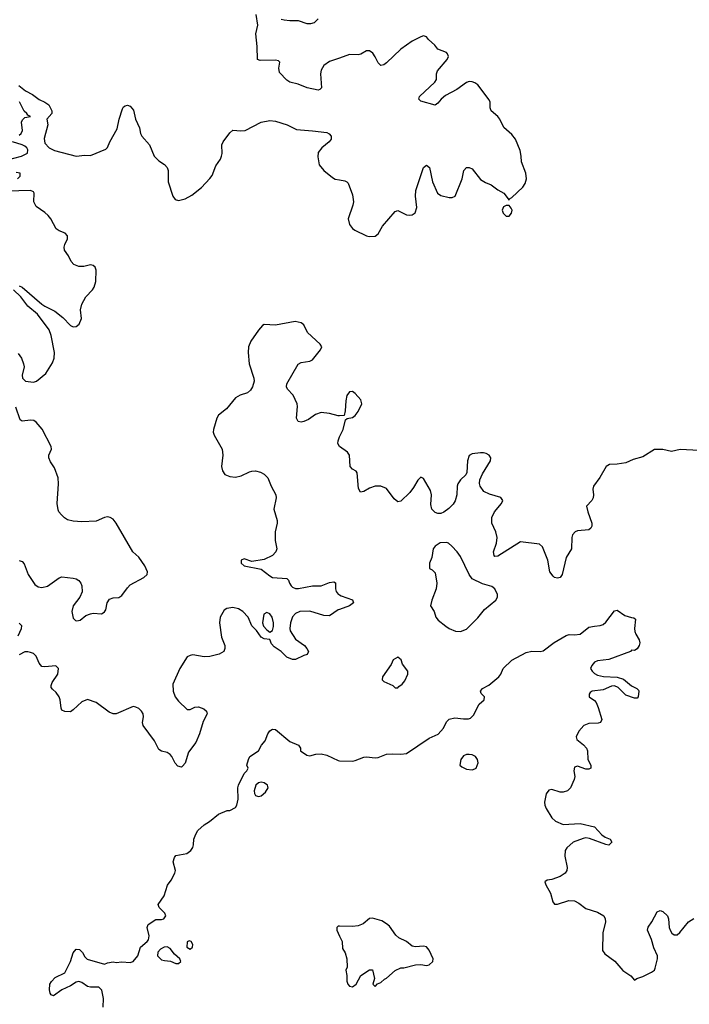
# Model space of a CAD drawing. Header units: inches. Extents: x 2396598 to 2566999, y 262085 to 451979.
# Tile 41 of 256: x 2467754 to 2472456, y 302109 to 309030. Entities that reach past the tile are written whole.
import ezdxf

# ---------------------------------------------------------------- set-up
doc = ezdxf.new("R2010")
doc.units = ezdxf.units.IN
doc.header["$MEASUREMENT"] = 0
doc.layers.add('C4360', color=7, linetype='Continuous')
doc.layers.add('C4370', color=7, linetype='Continuous')

msp = doc.modelspace()

# ---------------------------------------------------------------- linework, layer by layer
at = {"layer": 'C4360', "color": 5, "elevation": 20}
for points in [[(2470000, 308760.2), (2469930, 308735), (2469890, 308708), (2469870, 308675.1), (2469864.9, 308650), (2469872.7, 308550), (2469861.6, 308538.4), (2469850, 308534), (2469773.2, 308550), (2469710, 308576.9), (2469651.2, 308591.2), (2469630, 308604.5), (2469579.1, 308659.1), (2469574, 308690), (2469579.3, 308730), (2469570, 308741.2), (2469550, 308744.5), (2469442.2, 308742.2), (2469423.6, 308750), (2469421.3, 308841.3), (2469411.2, 308930), (2469425.1, 308990), (2469414, 309066)], [(2469590, 309033.7), (2469610, 309028.9), (2469650, 309023.1), (2469710, 309023.2), (2469770, 309001.8), (2469797.9, 309002.1), (2469823.6, 309010), (2469850, 309035.5)], [(2467747.9, 308567.9), (2467794, 308530), (2467843.9, 308503.9), (2467890, 308469.1), (2467930.4, 308450), (2467959, 308430), (2467980.3, 308390), (2467980.4, 308370), (2467944.7, 308330), (2467951.5, 308291.6), (2467924.7, 308195.3), (2467930, 308162.4), (2467960.6, 308130), (2467998.9, 308110), (2468150, 308070.2), (2468210, 308077.3), (2468250, 308075.6), (2468359.7, 308120.3), (2468369.7, 308130.4), (2468386.6, 308170), (2468437.8, 308262.2), (2468451.8, 308330), (2468476.1, 308403.9), (2468483.6, 308416.4), (2468495.4, 308424.6), (2468510, 308428.7), (2468530, 308422), (2468552.7, 308392.7), (2468565.8, 308330), (2468594.7, 308270), (2468602, 308230), (2468610.9, 308210.9), (2468664.1, 308150), (2468699, 308070), (2468730, 308037.4), (2468771.3, 308011.3), (2468788.5, 307990), (2468795.6, 307970), (2468796.2, 307890), (2468828, 307790), (2468845.4, 307765.4), (2468870, 307758), (2468914.5, 307770), (2468962.6, 307797.4), (2469030, 307849.1), (2469090, 307913.1), (2469104.9, 307935.1), (2469130, 308003.1), (2469162.6, 308050), (2469171.2, 308070), (2469175.1, 308090), (2469173.1, 308150), (2469182, 308170), (2469230, 308234.9), (2469250, 308252.9), (2469307.6, 308247.6), (2469336, 308250), (2469449.9, 308310.1), (2469510, 308320.3), (2469550, 308315.8), (2469631.7, 308291.7), (2469696.7, 308256.7), (2469810, 308249.3), (2469910, 308236), (2469926.6, 308226.6), (2469940.4, 308210), (2469942, 308190), (2469926.7, 308170), (2469875.8, 308130), (2469850, 308096), (2469846.3, 308066.3), (2469857.6, 308010), (2469888.4, 307970), (2469950, 307919.6), (2469970, 307909.1), (2470000, 307903.6)], [(2467750, 308218.1), (2467764.8, 308230), (2467774.3, 308250), (2467766.2, 308310), (2467773.3, 308326.7), (2467790, 308341.1), (2467828.7, 308350), (2467810, 308358), (2467804.4, 308370), (2467786.1, 308386.1), (2467751.7, 308451.7)], [(2467658.8, 308041.2), (2467766.6, 308070), (2467808.9, 308091.1), (2467810, 308115.6), (2467803.1, 308130), (2467790, 308141.5), (2467770, 308151.2), (2467702.4, 308170)], [(2467737.8, 307910), (2467757.6, 307930), (2467758, 307950), (2467730, 307955.6)], [(2467750, 307158.6), (2467770, 307149.2), (2467910, 307029.5), (2467930, 307015.1), (2468000.5, 306980.5), (2468057.1, 306937.1), (2468110, 306880.5), (2468130, 306870.7), (2468150, 306874), (2468172.3, 306890), (2468186.6, 306930), (2468180.5, 306990), (2468189.8, 307030.2), (2468219, 307081), (2468264.2, 307130), (2468276.9, 307150), (2468287.6, 307190), (2468291.3, 307270), (2468282.7, 307290), (2468270, 307302.7), (2468250, 307306.6), (2468204.8, 307295.2), (2468170, 307294.7), (2468134, 307310), (2468115.8, 307330), (2468097.4, 307370), (2468068.2, 307410), (2468065.4, 307430), (2468069.8, 307450.2), (2468089.4, 307490), (2468089.3, 307510), (2468074, 307530), (2468030, 307546.6), (2468010, 307559.7), (2467973.1, 307630), (2467953.5, 307653.5), (2467930, 307675.6), (2467870, 307715.8), (2467851.9, 307750), (2467856.4, 307810), (2467850, 307819.7), (2467829, 307829), (2467664.6, 307824.6)], [(2467742.7, 306682.7), (2467765.4, 306650), (2467781.4, 306610), (2467784, 306590), (2467770.2, 306530), (2467772.7, 306510), (2467795.5, 306490), (2467850, 306481.1), (2467871.1, 306488.9), (2467937.3, 306542.7), (2467983.3, 306616.7), (2467995.3, 306650), (2467998.3, 306690), (2467975.1, 306810), (2467959.9, 306850), (2467879.7, 306959.7), (2467810, 307015.2), (2467762.7, 307082.7), (2467711, 307130)], [(2470000, 306246), (2469990, 306245.1), (2469930, 306262), (2469870, 306268.7), (2469830, 306254.8), (2469780.8, 306219.2), (2469750, 306204.7), (2469730, 306200.2), (2469710, 306205.6), (2469697.3, 306230), (2469705.4, 306310), (2469701.4, 306330), (2469673.1, 306390), (2469633.8, 306433.8), (2469627.7, 306450), (2469629.8, 306470), (2469710, 306609.1), (2469730, 306621.3), (2469791, 306629), (2469810, 306639.3), (2469867, 306710), (2469875.1, 306730), (2469862.7, 306750), (2469773.6, 306830), (2469750, 306884), (2469730, 306899.5), (2469687.5, 306907.5), (2469550, 306881.5), (2469470, 306887), (2469459.3, 306880.7), (2469430, 306847), (2469376.4, 306770), (2469360.5, 306730), (2469357.6, 306690), (2469364, 306610), (2469396.9, 306510), (2469399.6, 306490), (2469389.1, 306450), (2469375.1, 306424.9), (2469353.7, 306406.3), (2469302.8, 306390), (2469269.1, 306370.9), (2469205.3, 306294.7), (2469150.4, 306250), (2469138.9, 306230), (2469114.6, 306150), (2469113.4, 306130), (2469120.3, 306110), (2469176.5, 306010), (2469180.2, 305970), (2469170.3, 305890), (2469178.9, 305858.9), (2469193.8, 305833.8), (2469230, 305817.8), (2469270, 305815.2), (2469310, 305822.9), (2469368, 305852), (2469384.2, 305855.8), (2469410, 305857.7), (2469445.5, 305850), (2469470, 305834.9), (2469496.1, 305810), (2469520.2, 305750), (2469552.2, 305690), (2469555.3, 305670), (2469537.6, 305590), (2469562.6, 305510), (2469562.6, 305490), (2469547, 305430), (2469547.6, 305370), (2469560.2, 305310), (2469553.2, 305290), (2469530, 305264.7), (2469470, 305234.7), (2469382.7, 305222.7), (2469330, 305239.3), (2469308.5, 305231.5), (2469308.2, 305210), (2469330, 305191), (2469450, 305168.8), (2469510, 305120.7), (2469530, 305110.2), (2469630, 305103.1), (2469642.3, 305090), (2469647.2, 305070), (2469658.9, 305050), (2469670, 305040.3), (2469690, 305032.8), (2469711.5, 305031.6), (2469810, 305050.2), (2469870, 305051.3), (2469930, 305074.7), (2469958.4, 305078.4), (2469971.2, 305071.2), (2469970.2, 305030), (2469975.8, 305010), (2469990, 304992.9), (2470000, 304986.3)], [(2467750, 305229.1), (2467770, 305221.5), (2467785.2, 305205.2), (2467812.1, 305130), (2467860.8, 305060.8), (2467884.6, 305044.6), (2467910, 305039.8), (2467950, 305048.3), (2468030, 305107.6), (2468050, 305114), (2468130, 305104.9), (2468150, 305099.6), (2468170, 305087), (2468183.6, 305070), (2468190.9, 305050.9), (2468192.3, 305007.7), (2468174.9, 304970), (2468129.5, 304910.5), (2468120.9, 304870), (2468130, 304823.1), (2468146.4, 304806.4), (2468155.6, 304804.4), (2468178, 304810), (2468219.1, 304840.9), (2468250, 304854.3), (2468270, 304857.4), (2468327, 304853), (2468340.1, 304859.9), (2468350, 304867.3), (2468357.6, 304882.4), (2468368.3, 304931.7), (2468384, 304956), (2468410, 304966), (2468450, 304969.5), (2468470, 304982), (2468510, 305036.5), (2468530, 305056.5), (2468625.2, 305110), (2468649.4, 305130), (2468652, 305150), (2468633.3, 305190), (2468590, 305252), (2468548.8, 305288.8), (2468431.6, 305491.6), (2468410, 305518.4), (2468390, 305531.8), (2468370, 305535.6), (2468350, 305531.5), (2468290, 305506), (2468190, 305500.9), (2468130, 305504.2), (2468090, 305513.5), (2468067.8, 305527.8), (2468046.6, 305550), (2468029.7, 305570), (2468024.1, 305584.1), (2468016.8, 305630), (2468026.6, 305766.6), (2468024.5, 305810), (2467998.9, 305878.9), (2467970, 305922), (2467959.3, 305950), (2467959.3, 305970), (2467976, 306010), (2467975.1, 306030), (2467912.3, 306152.3), (2467870, 306202), (2467852.6, 306212.6), (2467830, 306215.8), (2467770, 306207.1), (2467757, 306217), (2467725.7, 306305.7)], [(2470000, 306029.8), (2469999.8, 306030), (2469987.8, 306050), (2469988.9, 306070), (2469996.5, 306090), (2470000, 306097)], [(2470000, 304885.3), (2469990, 304881.8), (2469930, 304839.3), (2469890, 304841.7), (2469790, 304872.5), (2469721, 304870), (2469690, 304857.2), (2469670, 304832.8), (2469655.3, 304790), (2469650.2, 304750.2), (2469653.9, 304733.8), (2469690, 304675.3), (2469752.7, 304630), (2469770.5, 304610), (2469780.7, 304590), (2469772.3, 304567.7), (2469750, 304561.6), (2469690, 304533.1), (2469670, 304531.9), (2469629, 304549), (2469590, 304589.6), (2469541.1, 304621.1), (2469522.9, 304642.9), (2469510, 304674), (2469470, 304678.7), (2469450, 304689.7), (2469417.3, 304737.3), (2469383.5, 304770), (2469356.9, 304830), (2469320.2, 304870), (2469290, 304888.4), (2469250, 304899.3), (2469209.1, 304890.9), (2469190, 304878.4), (2469161.7, 304830), (2469156.5, 304790), (2469170.2, 304690.2), (2469193.7, 304630), (2469195.3, 304610), (2469188.2, 304590), (2469153.4, 304570), (2469090, 304554), (2469050, 304551.6), (2468970, 304564.4), (2468950, 304561.3), (2468930, 304551.8), (2468879, 304470), (2468830, 304359), (2468830.3, 304310), (2468845.7, 304270), (2468870, 304239.3), (2468930, 304181), (2468950, 304181), (2468983.2, 304196.8), (2469010, 304201), (2469047.1, 304187.1), (2469064.7, 304170), (2469070.7, 304150.7), (2469042.8, 304097.2), (2469017.1, 304010), (2468990.4, 303950), (2468938.9, 303881.1), (2468915.4, 303804.6), (2468898, 303782), (2468890, 303776), (2468863.8, 303783.8), (2468844.4, 303804.4), (2468823, 303850), (2468810, 303865.6), (2468790, 303878.9), (2468750, 303888.3), (2468730, 303900.7), (2468700.4, 303960.4), (2468620.5, 304070), (2468616.9, 304090), (2468622, 304130), (2468619.7, 304150), (2468610, 304169.4), (2468590, 304187.8), (2468570, 304198), (2468550, 304201.6), (2468430, 304151.1), (2468410, 304151.1), (2468383.1, 304163.1), (2468290, 304231.1), (2468230, 304252.7), (2468190, 304235.6), (2468130, 304178.7), (2468110, 304166), (2468070, 304166.9), (2468050, 304176.2), (2468044.1, 304190), (2468038, 304250), (2468030, 304269.6), (2468010, 304299.7), (2467983.2, 304323.2), (2467975.5, 304335.5), (2467974.6, 304350), (2467982.9, 304370), (2468020.9, 304430), (2468027.3, 304470), (2468007.7, 304487.7), (2467930, 304480.9), (2467910, 304484.2), (2467890, 304507.3), (2467870, 304556.3), (2467850, 304574.2), (2467830, 304581.5), (2467810, 304587.2), (2467790, 304585.7), (2467750, 304566.6)], [(2467742, 304698), (2467765.7, 304750), (2467767.8, 304770), (2467750, 304787.8)], [(2468339.3, 302090), (2468342.7, 302150), (2468329.5, 302209.5), (2468309.4, 302229.4), (2468250, 302229.6), (2468230, 302234), (2468190, 302263.6), (2468170, 302269.6), (2468150, 302265.1), (2468110, 302239.6), (2468048.9, 302211.1), (2467990, 302169), (2467974.8, 302174.8), (2467966.9, 302186.9), (2467963.5, 302210), (2467966.3, 302250), (2467976.2, 302270), (2468003.1, 302296.9), (2468070, 302330.8), (2468109.8, 302410), (2468130, 302470.7), (2468150, 302498), (2468174.6, 302494.6), (2468194.1, 302474.1), (2468210, 302444), (2468226.6, 302426.6), (2468350, 302390.5), (2468370, 302400.5), (2468410, 302408), (2468430, 302403), (2468470, 302407.2), (2468530, 302403.1), (2468549.7, 302410.4), (2468583.7, 302450), (2468602.4, 302510), (2468649.2, 302550), (2468657.5, 302562.5), (2468662, 302590), (2468648.7, 302650), (2468655.3, 302670), (2468710, 302706), (2468750, 302704.7), (2468766, 302710), (2468779, 302730), (2468774, 302750), (2468734, 302790), (2468725.2, 302810), (2468768.1, 302871.9), (2468792.5, 302947.5), (2468817.7, 302982.3), (2468843.5, 303030), (2468846.9, 303050), (2468832.1, 303110), (2468840, 303140), (2468850, 303154.4), (2468928, 303170), (2468955.3, 303190), (2468969.2, 303210.8), (2468975.3, 303230), (2468976, 303270), (2468990, 303304.7), (2469005.2, 303330), (2469049.2, 303370), (2469086.8, 303393.2), (2469150, 303446), (2469210, 303470.7), (2469230, 303471), (2469270, 303492), (2469279, 303510), (2469288.9, 303551.1), (2469284.5, 303630), (2469289.4, 303650), (2469330, 303732), (2469348.9, 303751.1), (2469358, 303770), (2469349.2, 303790), (2469359.3, 303830), (2469370, 303850.7), (2469429.5, 303890.5), (2469452.7, 303930), (2469478, 303962), (2469496.2, 304010), (2469510, 304030.6), (2469530, 304042.8), (2469550, 304041), (2469650, 303957.3), (2469712, 303930), (2469724.7, 303910), (2469724.7, 303890), (2469770, 303861), (2469790, 303856), (2469832, 303868), (2469870, 303870.5), (2469910, 303859.3), (2469990, 303822), (2470000, 303821.7)], [(2470000, 302658.7), (2469990, 302659), (2469981, 302650), (2469980.7, 302630), (2470000, 302587.8)]]:
    msp.add_lwpolyline(points, dxfattribs=at)
for points in [[(2469490, 304864.2), (2469468.1, 304851.9), (2469458.7, 304790), (2469466.5, 304766.5), (2469490, 304740.5), (2469510, 304726), (2469530, 304737.3), (2469536, 304764), (2469535.6, 304790), (2469526.6, 304830), (2469510, 304853.5)], [(2469450, 303671), (2469430, 303665.1), (2469413, 303650), (2469400.7, 303610), (2469402.8, 303590), (2469410, 303578), (2469430, 303570.8), (2469450, 303574.8), (2469478.9, 303601.1), (2469499, 303630), (2469493.2, 303650), (2469470, 303665.1)], [(2468944, 302556), (2468930, 302548), (2468926.4, 302510), (2468950, 302496.3), (2468966, 302510), (2468969.2, 302530), (2468957.2, 302550)], [(2468790, 302512.7), (2468768.5, 302511.5), (2468743.1, 302496.9), (2468723.4, 302476.6), (2468722, 302450), (2468750, 302423), (2468770, 302416.4), (2468812.7, 302412.7), (2468850, 302396.3), (2468870, 302397.3), (2468885.2, 302410), (2468879.3, 302430), (2468841, 302461), (2468810, 302500.9)]]:
    msp.add_lwpolyline(points, close=True, dxfattribs=at)
at = {"layer": 'C4370', "color": 5, "elevation": 20}
for points in [[(2470000, 307903.6), (2470036.9, 307896.9), (2470051.1, 307891.1), (2470060, 307880), (2470090, 307798.8), (2470097.2, 307750), (2470093.4, 307726.6), (2470059.1, 307630), (2470069, 307590), (2470090, 307562), (2470108, 307550), (2470190, 307510.3), (2470206.9, 307506.9), (2470250, 307507.8), (2470270, 307523.6), (2470302.3, 307577.7), (2470390, 307682.4), (2470410, 307688.4), (2470470, 307658.4), (2470490, 307655.8), (2470510, 307658.7), (2470530, 307672.7), (2470541.2, 307710), (2470533.6, 307790), (2470535.6, 307830), (2470588.7, 307991.3), (2470610, 308007.3), (2470631.8, 307991.8), (2470651.8, 307890), (2470688.4, 307810), (2470710, 307794.9), (2470770, 307780.9), (2470790, 307780.3), (2470812.3, 307790), (2470860.4, 307910), (2470872.8, 307970), (2470890, 307991.7), (2470910, 307991.4), (2470930, 307981.5), (2470990, 307907.4), (2471025.7, 307885.7), (2471063.8, 307870), (2471110, 307834.6), (2471153.4, 307810), (2471190, 307762), (2471193.2, 307770), (2471210, 307780.5), (2471286.9, 307853.1), (2471302.2, 307877.8), (2471312.2, 307910), (2471308.9, 307950), (2471276.5, 308030), (2471275.2, 308070), (2471267.5, 308110), (2471234.5, 308190), (2471210, 308222.3), (2471152.4, 308272.4), (2471126, 308330), (2471111, 308350), (2471063.6, 308390), (2471056.9, 308410), (2471057.4, 308450), (2471050, 308467.3), (2470970, 308571.4), (2470950, 308586), (2470930, 308593.3), (2470910, 308594.7), (2470890, 308588), (2470822.2, 308537.8), (2470743.6, 308496.4), (2470712.7, 308470), (2470690, 308442.9), (2470670, 308429.5), (2470570, 308458), (2470556, 308470), (2470560.9, 308490), (2470668, 308590), (2470679.7, 308610), (2470679.7, 308650), (2470686.9, 308670), (2470756.4, 308750), (2470764.4, 308770), (2470757.7, 308790), (2470750, 308798.3), (2470690, 308822.7), (2470668.2, 308850), (2470623.6, 308890), (2470609.6, 308909.6), (2470590, 308915.6), (2470570, 308909.7), (2470510, 308879.7), (2470430, 308822.2), (2470330, 308726), (2470310, 308712.6), (2470290, 308707.3), (2470270, 308726.6), (2470250, 308769.5), (2470233.5, 308793.5), (2470210, 308809.6), (2470190, 308809.7), (2470150, 308788), (2470130, 308783.5), (2470070, 308785.4), (2470000, 308760.2)], [(2470000, 306097), (2470026.2, 306150), (2470042, 306218), (2470053.6, 306226.4), (2470090, 306233), (2470110, 306246.7), (2470130, 306276.3), (2470155.1, 306330), (2470150, 306357.2), (2470110, 306402.9), (2470090, 306416.2), (2470070, 306414), (2470050, 306388.7), (2470043.1, 306350), (2470039.3, 306280.7), (2470031.3, 306248.7), (2470000, 306246)], [(2472570, 305998.2), (2472390.4, 306009.6), (2472330, 305994), (2472270, 306008.5), (2472211.5, 306008.4), (2472130, 305957.6), (2472060.9, 305939.1), (2472010, 305915.8), (2471950, 305906.3), (2471896.4, 305903.6), (2471870.8, 305890), (2471828.3, 305811.7), (2471782, 305750), (2471777.4, 305730), (2471782.4, 305690), (2471780.2, 305670), (2471770.2, 305649.8), (2471734.9, 305610), (2471742.7, 305570), (2471770.2, 305490), (2471770.2, 305470), (2471764.4, 305455.6), (2471750, 305443), (2471670, 305437.2), (2471654.9, 305430), (2471635.8, 305410), (2471630.3, 305390), (2471628.7, 305310), (2471590.2, 305249.8), (2471562.9, 305130), (2471550, 305109.8), (2471530, 305103.5), (2471510, 305109.7), (2471498.7, 305118.7), (2471475.8, 305150), (2471463.2, 305230), (2471423.9, 305323.9), (2471403.5, 305343.5), (2471270, 305359.7), (2471110, 305258.2), (2471090, 305257.4), (2471084.6, 305264.6), (2471081.4, 305290), (2471101.3, 305350), (2471107.1, 305390), (2471097.5, 305430), (2471068.7, 305490), (2471069.8, 305530), (2471088.7, 305570), (2471137.4, 305630), (2471147.3, 305650), (2471131.6, 305671.6), (2471053.7, 305693.7), (2471012.4, 305712.4), (2470987.1, 305750), (2470982.3, 305770), (2470984.3, 305795.7), (2471003, 305837), (2471059.2, 305930), (2471063, 305950), (2471049.8, 305969.7), (2471030, 305979.7), (2471010, 305986), (2470990, 305984.8), (2470930, 305977.2), (2470910, 305967.3), (2470897.5, 305930), (2470893.9, 305846.2), (2470885.8, 305830), (2470850, 305794.4), (2470830, 305766.3), (2470825.5, 305750), (2470824.1, 305690), (2470812, 305648), (2470796.6, 305623.4), (2470766.5, 305593.5), (2470732.4, 305567.6), (2470710, 305558.9), (2470690, 305558.6), (2470670, 305565.4), (2470648.6, 305588.6), (2470641.1, 305621.1), (2470645, 305690), (2470639.5, 305719.5), (2470590, 305805.2), (2470570, 305815.1), (2470550, 305794), (2470519.4, 305740.6), (2470493.1, 305706.9), (2470430, 305645), (2470410, 305639.8), (2470382.5, 305662.5), (2470330, 305735.1), (2470290, 305751.9), (2470250, 305751.8), (2470210, 305736.5), (2470170, 305713.2), (2470147.9, 305707.9), (2470133.7, 305733.7), (2470124.2, 305844.2), (2470115.4, 305855.4), (2470089.7, 305870), (2470074.6, 305890), (2470068.6, 305970), (2470056.4, 305990), (2470000, 306029.8)], [(2470000, 304986.3), (2470010, 304979.7), (2470090, 304951.4), (2470098.4, 304930), (2470070.6, 304910), (2470000, 304885.3)], [(2470000, 303821.7), (2470090, 303819.3), (2470110, 303823), (2470170, 303846.7), (2470190, 303848.7), (2470250, 303841.3), (2470270, 303844.4), (2470330, 303867), (2470370, 303870.3), (2470430, 303866.4), (2470470, 303872.7), (2470630, 303978.7), (2470692.9, 304007.1), (2470729.5, 304050), (2470750, 304094.8), (2470770, 304113.4), (2470810, 304122), (2470870, 304114.8), (2470904.7, 304115.3), (2470919.3, 304120.7), (2470939.3, 304140.7), (2470980.1, 304219.9), (2471015.3, 304250), (2471018, 304270), (2470994, 304294), (2470989.4, 304309.4), (2471002.7, 304330), (2471048.5, 304351.6), (2471117, 304410), (2471131.6, 304430), (2471149.7, 304470.3), (2471210, 304527.3), (2471310, 304582), (2471350, 304590.7), (2471407.9, 304587.9), (2471430, 304594), (2471507.6, 304652.4), (2471590, 304700.7), (2471612.3, 304707.7), (2471650, 304706), (2471690, 304710.5), (2471750, 304759.1), (2471790, 304768.2), (2471830, 304770.7), (2471850, 304779.1), (2471870, 304796.3), (2471930, 304874.8), (2471950, 304878.8), (2472002.6, 304842.6), (2472050, 304827.3), (2472066.4, 304826.4), (2472076.8, 304816.8), (2472070.5, 304750), (2472072.7, 304730), (2472079.3, 304710), (2472104.4, 304670), (2472108.5, 304650), (2472103.8, 304630), (2472090, 304608.7), (2472070, 304595.3), (2472050, 304598), (2472042, 304590), (2471890, 304533.3), (2471810, 304522.4), (2471790, 304513.6), (2471770.8, 304490), (2471762.8, 304470), (2471774, 304450), (2471790, 304434), (2471810, 304423.7), (2471853.8, 304413.8), (2471950, 304408.9), (2471994, 304394), (2472050, 304347), (2472086.8, 304330), (2472098, 304318), (2472102, 304310), (2472096, 304270), (2472090, 304262), (2472070, 304260.9), (2472010, 304282), (2471956.2, 304336.2), (2471930, 304347.2), (2471910, 304345.1), (2471850, 304319.2), (2471774, 304310), (2471759.8, 304300.2), (2471751.3, 304290), (2471752, 304270), (2471790, 304244.7), (2471801, 304230), (2471816.3, 304196.3), (2471840.7, 304110), (2471831, 304090), (2471815.8, 304084.2), (2471750, 304082.4), (2471714.8, 304070), (2471679.1, 304030), (2471660.7, 303990), (2471666.8, 303970), (2471713.5, 303933.5), (2471734, 303910), (2471741.6, 303890), (2471742, 303830), (2471764, 303790), (2471764.7, 303770), (2471750, 303762.7), (2471730, 303762.7), (2471670, 303784), (2471650, 303775.3), (2471644, 303750), (2471650.7, 303710), (2471648, 303690), (2471621.3, 303630), (2471600.5, 303610), (2471570, 303600.4), (2471550, 303600.4), (2471490, 303618.7), (2471470, 303614), (2471450.4, 303589.6), (2471439.5, 303530), (2471440.3, 303510), (2471450, 303484.9), (2471490, 303418.8), (2471515.6, 303395.6), (2471570, 303374), (2471690, 303379.4), (2471790, 303356.5), (2471840.7, 303300.7), (2471864.3, 303284.3), (2471900.4, 303270), (2471912.4, 303250), (2471890, 303228.7), (2471870, 303232.2), (2471754.8, 303274.8), (2471730, 303278.5), (2471710, 303275.7), (2471640.3, 303250), (2471595.8, 303210), (2471584.9, 303190), (2471580.7, 303150), (2471598, 303070), (2471595.5, 303050), (2471583, 303030), (2471550, 303006.6), (2471490, 302987), (2471457.3, 302982.7), (2471441, 302970), (2471447.3, 302950), (2471480.4, 302890), (2471498, 302830), (2471510, 302814), (2471530, 302812.4), (2471610, 302839.5), (2471650, 302836.4), (2471680.9, 302820.9), (2471730, 302781.6), (2471810, 302756), (2471854.4, 302730), (2471865.3, 302710), (2471867, 302690), (2471848.9, 302611.1), (2471846.4, 302486.4), (2471863.1, 302463.1), (2471933.7, 302413.7), (2471990, 302346.4), (2472044, 302310), (2472070, 302278), (2472088, 302290), (2472130, 302304.4), (2472190, 302334.4), (2472211, 302349), (2472216.8, 302363.2), (2472232.7, 302430), (2472232.3, 302450), (2472207, 302507), (2472190, 302564.7), (2472163.2, 302630), (2472167.5, 302652.5), (2472193.4, 302690), (2472230, 302760.3), (2472250, 302768.8), (2472270, 302762), (2472302, 302730), (2472310.3, 302710), (2472314.3, 302650), (2472320.2, 302630), (2472333.4, 302610), (2472350, 302598.4), (2472362.7, 302597.3), (2472370, 302597.3), (2472390, 302614), (2472450.8, 302689.2), (2472487.1, 302712.9)], [(2470000, 302587.8), (2470017.3, 302550), (2470020.7, 302500.7), (2470038, 302470), (2470052, 302430), (2470054, 302370), (2470044.7, 302350), (2470051, 302311), (2470051.1, 302271.1), (2470058, 302250), (2470070, 302238), (2470090, 302231.3), (2470115.3, 302250), (2470150, 302312), (2470210, 302352), (2470230, 302352), (2470244.7, 302290), (2470234, 302250), (2470250, 302234), (2470267.3, 302252.7), (2470290, 302262), (2470314.6, 302285.4), (2470330, 302292), (2470390, 302346), (2470430, 302364.7), (2470450, 302366), (2470532.1, 302387.9), (2470570, 302388.5), (2470610, 302382.6), (2470630, 302386.2), (2470654.8, 302410), (2470657.1, 302430), (2470630, 302489.4), (2470610, 302513), (2470590, 302517.4), (2470534, 302514), (2470510, 302517.2), (2470469.2, 302550), (2470416.9, 302576.9), (2470394.3, 302594.3), (2470350, 302658), (2470330, 302676), (2470295.9, 302695.9), (2470248, 302710), (2470230, 302714.5), (2470210, 302711.8), (2470164.9, 302675.1), (2470130, 302660.5), (2470090, 302655.8), (2470000, 302658.7)]]:
    msp.add_lwpolyline(points, dxfattribs=at)
at = {"layer": 'C4370', "color": 5}
for points, elevation in [([(2471190, 307724), (2471170, 307722.7), (2471150, 307715.1), (2471141.7, 307690), (2471149.2, 307670), (2471170, 307648), (2471190, 307647.8), (2471208, 307670), (2471211.1, 307690), (2471204.4, 307704.4)], 20), ([(2470750, 305355.1), (2470707.1, 305352.9), (2470671, 305330), (2470656, 305310), (2470646.8, 305250), (2470631.3, 305210), (2470632, 305172), (2470650, 305162), (2470670, 305142), (2470683.8, 305070), (2470679.1, 305030), (2470647.7, 304950), (2470638, 304910), (2470664.7, 304870), (2470676, 304830), (2470691, 304810), (2470746.2, 304766.2), (2470770.4, 304750.4), (2470812.8, 304732.8), (2470850, 304730.5), (2470890, 304744.9), (2470970, 304824.9), (2471016.6, 304883.4), (2471097.2, 304950), (2471109.2, 304970), (2471109.2, 304990), (2471089.2, 305030), (2471070, 305046), (2471003.7, 305063.7), (2470930, 305099.5), (2470909.7, 305129.7), (2470850, 305257.2), (2470825.2, 305290), (2470789.3, 305330), (2470764, 305350)], 40), ([(2470410, 304549), (2470376, 304530), (2470361.4, 304498.6), (2470301, 304410), (2470298, 304390), (2470310, 304378), (2470374, 304350), (2470390, 304334), (2470410, 304334), (2470416.4, 304343.6), (2470440.4, 304359.6), (2470458, 304382), (2470479, 304430), (2470479, 304450), (2470440.9, 304500.9), (2470433.2, 304530)], 40), ([(2470910, 303865.2), (2470890, 303865.2), (2470870, 303855.3), (2470851, 303830), (2470844.7, 303790), (2470858, 303778), (2470890, 303762.8), (2470930, 303758), (2470950, 303764.7), (2470958, 303770), (2470973.2, 303806.8), (2470969, 303830), (2470954, 303850), (2470930, 303862.7)], 20)]:
    msp.add_lwpolyline(points, close=True, dxfattribs=dict(at, elevation=elevation))

doc.saveas('drawing.dxf')
